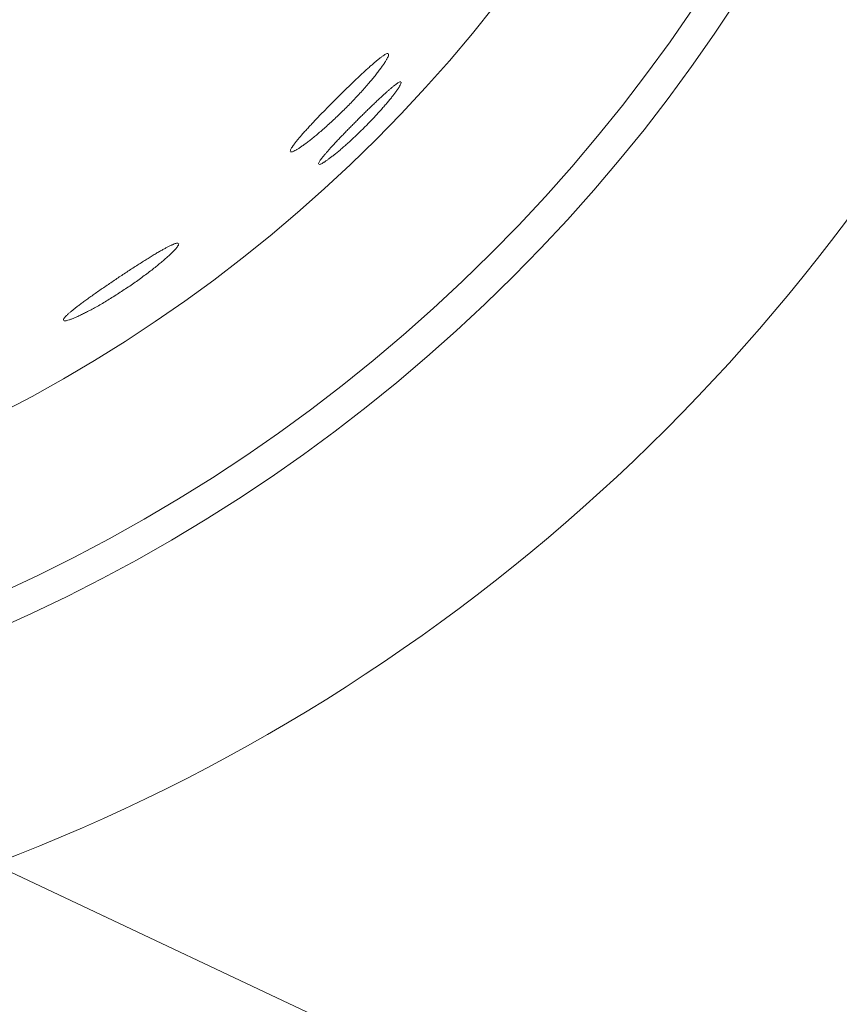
# Model space of a CAD drawing. Header units: inches. Extents: x 382808 to 408593, y -18409 to -9482.
# Tile 221 of 256: x 399363.57 to 399365.05, y -12598.97 to -12597.19. Entities that reach past the tile are written whole.
import ezdxf

# ---------------------------------------------------------------- set-up
doc = ezdxf.new("R2010")
doc.units = ezdxf.units.IN
doc.header["$LTSCALE"] = 2
doc.header["$MEASUREMENT"] = 0
doc.layers.add('!!!LOZAMET_Nr_pióra__9', color=220, linetype='CONTINUOUS', lineweight=0)

msp = doc.modelspace()

# ---------------------------------------------------------------- linework, layer by layer
at = {"layer": '!!!LOZAMET_Nr_pióra__9', "color": 7, "linetype": 'Continuous', "lineweight": 0}
for p, q in [((399371.8453, -12602.6479), (399298.4899, -12568.0259)), ((399364.2066, -12597.2707), (399364.2054, -12597.2717)), ((399364.2078, -12597.2696), (399364.2066, -12597.2707)), ((399364.209, -12597.2686), (399364.2078, -12597.2696)), ((399364.2102, -12597.2677), (399364.209, -12597.2686)), ((399364.2113, -12597.2667), (399364.2102, -12597.2677)), ((399364.2125, -12597.2658), (399364.2113, -12597.2667)), ((399364.2135, -12597.265), (399364.2125, -12597.2658)), ((399364.2146, -12597.2641), (399364.2135, -12597.265)), ((399364.2156, -12597.2633), (399364.2146, -12597.2641)), ((399364.2166, -12597.2625), (399364.2156, -12597.2633)), ((399364.2176, -12597.2618), (399364.2166, -12597.2625)), ((399364.2186, -12597.2611), (399364.2176, -12597.2618)), ((399364.2195, -12597.2604), (399364.2186, -12597.2611)), ((399364.2203, -12597.2598), (399364.2195, -12597.2604)), ((399364.222, -12597.2587), (399364.2203, -12597.2598)), ((399364.2235, -12597.2577), (399364.222, -12597.2587)), ((399364.2249, -12597.2568), (399364.2235, -12597.2577)), ((399364.2237, -12597.2726), (399364.2245, -12597.2713)), ((399364.2245, -12597.2713), (399364.2252, -12597.2701)), ((399364.2262, -12597.2561), (399364.2249, -12597.2568)), ((399364.2252, -12597.2701), (399364.226, -12597.269)), ((399364.226, -12597.269), (399364.2267, -12597.2679)), ((399364.2273, -12597.2556), (399364.2262, -12597.2561)), ((399364.2267, -12597.2679), (399364.2273, -12597.2668)), ((399364.2288, -12597.255), (399364.2273, -12597.2556)), ((399364.2273, -12597.2668), (399364.2279, -12597.2658)), ((399364.2279, -12597.2658), (399364.2284, -12597.2648)), ((399364.2284, -12597.2648), (399364.229, -12597.2639)), ((399364.2299, -12597.2548), (399364.2288, -12597.255)), ((399364.229, -12597.2639), (399364.2298, -12597.2622)), ((399364.2298, -12597.2622), (399364.2305, -12597.2606)), ((399364.2312, -12597.2552), (399364.2299, -12597.2548)), ((399364.2305, -12597.2606), (399364.2311, -12597.2593)), ((399364.2311, -12597.2593), (399364.2314, -12597.2581)), ((399364.2314, -12597.2581), (399364.2316, -12597.2571)), ((399364.2316, -12597.2571), (399364.2316, -12597.2559)), ((399364.1872, -12597.288), (399364.1856, -12597.2895)), ((399364.1888, -12597.2865), (399364.1872, -12597.288)), ((399364.1903, -12597.2851), (399364.1888, -12597.2865)), ((399364.1918, -12597.2837), (399364.1903, -12597.2851)), ((399364.1933, -12597.2824), (399364.1918, -12597.2837)), ((399364.1948, -12597.2811), (399364.1933, -12597.2824)), ((399364.1962, -12597.2798), (399364.1948, -12597.2811)), ((399364.1976, -12597.2785), (399364.1962, -12597.2798)), ((399364.1989, -12597.2773), (399364.1976, -12597.2785)), ((399364.2003, -12597.2762), (399364.1989, -12597.2773)), ((399364.2016, -12597.275), (399364.2003, -12597.2762)), ((399364.2029, -12597.2739), (399364.2016, -12597.275)), ((399364.2042, -12597.2728), (399364.2029, -12597.2739)), ((399364.2054, -12597.2717), (399364.2042, -12597.2728)), ((399364.2111, -12597.2898), (399364.2123, -12597.2882)), ((399364.2123, -12597.2882), (399364.2135, -12597.2866)), ((399364.2135, -12597.2866), (399364.2147, -12597.2851)), ((399364.2147, -12597.2851), (399364.2158, -12597.2836)), ((399364.2158, -12597.2836), (399364.2169, -12597.2821)), ((399364.2169, -12597.2821), (399364.218, -12597.2807)), ((399364.218, -12597.2807), (399364.219, -12597.2792)), ((399364.219, -12597.2792), (399364.22, -12597.2778)), ((399364.22, -12597.2778), (399364.221, -12597.2765)), ((399364.221, -12597.2765), (399364.2219, -12597.2751)), ((399364.2219, -12597.2751), (399364.2228, -12597.2738)), ((399364.2228, -12597.2738), (399364.2237, -12597.2726)), ((399364.1682, -12597.3059), (399364.1663, -12597.3077)), ((399364.17, -12597.3041), (399364.1682, -12597.3059)), ((399364.1718, -12597.3024), (399364.17, -12597.3041)), ((399364.1736, -12597.3007), (399364.1718, -12597.3024)), ((399364.1754, -12597.299), (399364.1736, -12597.3007)), ((399364.1772, -12597.2974), (399364.1754, -12597.299)), ((399364.1789, -12597.2957), (399364.1772, -12597.2974)), ((399364.1806, -12597.2941), (399364.1789, -12597.2957)), ((399364.1823, -12597.2925), (399364.1806, -12597.2941)), ((399364.1839, -12597.291), (399364.1823, -12597.2925)), ((399364.1856, -12597.2895), (399364.1839, -12597.291)), ((399364.1963, -12597.3079), (399364.1979, -12597.3059)), ((399364.1979, -12597.3059), (399364.1996, -12597.304)), ((399364.1996, -12597.304), (399364.2011, -12597.3021)), ((399364.2011, -12597.3021), (399364.2027, -12597.3002)), ((399364.2027, -12597.3002), (399364.2042, -12597.2984)), ((399364.2042, -12597.2984), (399364.2057, -12597.2966)), ((399364.2057, -12597.2966), (399364.2071, -12597.2948)), ((399364.2071, -12597.2948), (399364.2085, -12597.2931)), ((399364.2085, -12597.2931), (399364.2098, -12597.2914)), ((399364.2098, -12597.2914), (399364.2111, -12597.2898)), ((399364.2506, -12597.3067), (399364.2497, -12597.3073)), ((399364.2519, -12597.3062), (399364.2506, -12597.3067)), ((399364.2529, -12597.306), (399364.2519, -12597.3062)), ((399364.2539, -12597.3062), (399364.2529, -12597.306)), ((399364.2542, -12597.3074), (399364.2541, -12597.3064)), ((399364.1493, -12597.3242), (399364.1474, -12597.3261)), ((399364.1513, -12597.3224), (399364.1493, -12597.3242)), ((399364.1532, -12597.3205), (399364.1513, -12597.3224)), ((399364.1551, -12597.3186), (399364.1532, -12597.3205)), ((399364.157, -12597.3168), (399364.1551, -12597.3186)), ((399364.1589, -12597.3149), (399364.157, -12597.3168)), ((399364.1607, -12597.3131), (399364.1589, -12597.3149)), ((399364.1626, -12597.3113), (399364.1607, -12597.3131)), ((399364.1645, -12597.3095), (399364.1626, -12597.3113)), ((399364.1663, -12597.3077), (399364.1645, -12597.3095)), ((399364.1798, -12597.3265), (399364.1818, -12597.3243)), ((399364.1818, -12597.3243), (399364.1837, -12597.3222)), ((399364.1837, -12597.3222), (399364.1856, -12597.3201)), ((399364.1856, -12597.3201), (399364.1874, -12597.318)), ((399364.1874, -12597.318), (399364.1893, -12597.3159)), ((399364.1893, -12597.3159), (399364.1911, -12597.3139)), ((399364.1911, -12597.3139), (399364.1928, -12597.3119)), ((399364.1928, -12597.3119), (399364.1946, -12597.3098)), ((399364.1946, -12597.3098), (399364.1963, -12597.3079)), ((399364.2283, -12597.3242), (399364.2271, -12597.3252)), ((399364.2294, -12597.3232), (399364.2283, -12597.3242)), ((399364.2304, -12597.3223), (399364.2294, -12597.3232)), ((399364.2315, -12597.3213), (399364.2304, -12597.3223)), ((399364.2326, -12597.3204), (399364.2315, -12597.3213)), ((399364.2336, -12597.3195), (399364.2326, -12597.3204)), ((399364.2346, -12597.3186), (399364.2336, -12597.3195)), ((399364.2356, -12597.3178), (399364.2346, -12597.3186)), ((399364.2366, -12597.317), (399364.2356, -12597.3178)), ((399364.2376, -12597.3162), (399364.2366, -12597.317)), ((399364.2385, -12597.3154), (399364.2376, -12597.3162)), ((399364.2394, -12597.3146), (399364.2385, -12597.3154)), ((399364.2404, -12597.3139), (399364.2394, -12597.3146)), ((399364.2412, -12597.3132), (399364.2404, -12597.3139)), ((399364.2421, -12597.3125), (399364.2412, -12597.3132)), ((399364.2429, -12597.3119), (399364.2421, -12597.3125)), ((399364.2445, -12597.3107), (399364.2429, -12597.3119)), ((399364.2433, -12597.3258), (399364.2442, -12597.3246)), ((399364.2442, -12597.3246), (399364.245, -12597.3235)), ((399364.246, -12597.3096), (399364.2445, -12597.3107)), ((399364.245, -12597.3235), (399364.2458, -12597.3223)), ((399364.2458, -12597.3223), (399364.2466, -12597.3213)), ((399364.2473, -12597.3087), (399364.246, -12597.3096)), ((399364.2466, -12597.3213), (399364.2473, -12597.3202)), ((399364.2485, -12597.3079), (399364.2473, -12597.3087)), ((399364.2473, -12597.3202), (399364.248, -12597.3192)), ((399364.248, -12597.3192), (399364.2487, -12597.3182)), ((399364.2497, -12597.3073), (399364.2485, -12597.3079)), ((399364.2487, -12597.3182), (399364.2493, -12597.3172)), ((399364.2493, -12597.3172), (399364.2499, -12597.3163)), ((399364.2499, -12597.3163), (399364.2505, -12597.3154)), ((399364.2505, -12597.3154), (399364.2515, -12597.3137)), ((399364.2515, -12597.3137), (399364.2524, -12597.3122)), ((399364.2524, -12597.3122), (399364.253, -12597.3109)), ((399364.253, -12597.3109), (399364.2536, -12597.3097)), ((399364.2536, -12597.3097), (399364.2539, -12597.3087)), ((399364.2539, -12597.3087), (399364.2542, -12597.3074)), ((399364.1324, -12597.341), (399364.1306, -12597.3429)), ((399364.1343, -12597.3392), (399364.1324, -12597.341)), ((399364.1362, -12597.3373), (399364.1343, -12597.3392)), ((399364.138, -12597.3355), (399364.1362, -12597.3373)), ((399364.1399, -12597.3336), (399364.138, -12597.3355)), ((399364.1418, -12597.3317), (399364.1399, -12597.3336)), ((399364.1437, -12597.3299), (399364.1418, -12597.3317)), ((399364.1455, -12597.328), (399364.1437, -12597.3299)), ((399364.1474, -12597.3261), (399364.1455, -12597.328)), ((399364.1637, -12597.3436), (399364.1657, -12597.3415)), ((399364.1657, -12597.3415), (399364.1678, -12597.3394)), ((399364.1678, -12597.3394), (399364.1698, -12597.3372)), ((399364.1698, -12597.3372), (399364.1719, -12597.3351)), ((399364.1719, -12597.3351), (399364.1739, -12597.3329)), ((399364.1739, -12597.3329), (399364.1759, -12597.3307)), ((399364.1759, -12597.3307), (399364.1779, -12597.3286)), ((399364.1779, -12597.3286), (399364.1798, -12597.3265)), ((399364.2091, -12597.3419), (399364.2076, -12597.3432)), ((399364.2105, -12597.3405), (399364.2091, -12597.3419)), ((399364.2119, -12597.3392), (399364.2105, -12597.3405)), ((399364.2133, -12597.3379), (399364.2119, -12597.3392)), ((399364.2146, -12597.3366), (399364.2133, -12597.3379)), ((399364.216, -12597.3354), (399364.2146, -12597.3366)), ((399364.2173, -12597.3341), (399364.216, -12597.3354)), ((399364.2186, -12597.3329), (399364.2173, -12597.3341)), ((399364.2199, -12597.3317), (399364.2186, -12597.3329)), ((399364.2212, -12597.3306), (399364.2199, -12597.3317)), ((399364.2224, -12597.3295), (399364.2212, -12597.3306)), ((399364.2236, -12597.3283), (399364.2224, -12597.3295)), ((399364.2248, -12597.3273), (399364.2236, -12597.3283)), ((399364.226, -12597.3262), (399364.2248, -12597.3273)), ((399364.2271, -12597.3252), (399364.226, -12597.3262)), ((399364.2295, -12597.3431), (399364.2308, -12597.3416)), ((399364.2308, -12597.3416), (399364.232, -12597.3401)), ((399364.232, -12597.3401), (399364.2332, -12597.3387)), ((399364.2332, -12597.3387), (399364.2343, -12597.3373)), ((399364.2343, -12597.3373), (399364.2355, -12597.3359)), ((399364.2355, -12597.3359), (399364.2366, -12597.3345)), ((399364.2366, -12597.3345), (399364.2376, -12597.3332)), ((399364.2376, -12597.3332), (399364.2386, -12597.3319)), ((399364.2386, -12597.3319), (399364.2396, -12597.3307)), ((399364.2396, -12597.3307), (399364.2406, -12597.3294)), ((399364.2406, -12597.3294), (399364.2415, -12597.3282)), ((399364.2415, -12597.3282), (399364.2424, -12597.327)), ((399364.2424, -12597.327), (399364.2433, -12597.3258)), ((399364.1138, -12597.36), (399364.1119, -12597.3619)), ((399364.1156, -12597.3581), (399364.1138, -12597.36)), ((399364.1175, -12597.3562), (399364.1156, -12597.3581)), ((399364.1193, -12597.3543), (399364.1175, -12597.3562)), ((399364.1212, -12597.3524), (399364.1193, -12597.3543)), ((399364.1231, -12597.3505), (399364.1212, -12597.3524)), ((399364.125, -12597.3486), (399364.1231, -12597.3505)), ((399364.1268, -12597.3467), (399364.125, -12597.3486)), ((399364.1287, -12597.3448), (399364.1268, -12597.3467)), ((399364.1306, -12597.3429), (399364.1287, -12597.3448)), ((399364.145, -12597.3624), (399364.1471, -12597.3603)), ((399364.1471, -12597.3603), (399364.1492, -12597.3582)), ((399364.1492, -12597.3582), (399364.1513, -12597.3562)), ((399364.1513, -12597.3562), (399364.1534, -12597.3541)), ((399364.1534, -12597.3541), (399364.1554, -12597.3521)), ((399364.1554, -12597.3521), (399364.1575, -12597.35)), ((399364.1575, -12597.35), (399364.1596, -12597.3479)), ((399364.1596, -12597.3479), (399364.1616, -12597.3458)), ((399364.1616, -12597.3458), (399364.1637, -12597.3436)), ((399364.1912, -12597.3591), (399364.1897, -12597.3606)), ((399364.1927, -12597.3576), (399364.1912, -12597.3591)), ((399364.1942, -12597.3561), (399364.1927, -12597.3576)), ((399364.1958, -12597.3546), (399364.1942, -12597.3561)), ((399364.1973, -12597.3532), (399364.1958, -12597.3546)), ((399364.1988, -12597.3517), (399364.1973, -12597.3532)), ((399364.2003, -12597.3503), (399364.1988, -12597.3517)), ((399364.2018, -12597.3488), (399364.2003, -12597.3503)), ((399364.2033, -12597.3474), (399364.2018, -12597.3488)), ((399364.2047, -12597.346), (399364.2033, -12597.3474)), ((399364.2062, -12597.3446), (399364.2047, -12597.346)), ((399364.2076, -12597.3432), (399364.2062, -12597.3446)), ((399364.2139, -12597.3609), (399364.2154, -12597.3592)), ((399364.2154, -12597.3592), (399364.217, -12597.3575)), ((399364.217, -12597.3575), (399364.2185, -12597.3559)), ((399364.2185, -12597.3559), (399364.2199, -12597.3542)), ((399364.2199, -12597.3542), (399364.2214, -12597.3525)), ((399364.2214, -12597.3525), (399364.2228, -12597.3509)), ((399364.2228, -12597.3509), (399364.2242, -12597.3493)), ((399364.2242, -12597.3493), (399364.2256, -12597.3477)), ((399364.2256, -12597.3477), (399364.2269, -12597.3461)), ((399364.2269, -12597.3461), (399364.2282, -12597.3446)), ((399364.2282, -12597.3446), (399364.2295, -12597.3431)), ((399364.0979, -12597.3765), (399364.0963, -12597.3783)), ((399364.0996, -12597.3748), (399364.0979, -12597.3765)), ((399364.1013, -12597.373), (399364.0996, -12597.3748)), ((399364.103, -12597.3712), (399364.1013, -12597.373)), ((399364.1048, -12597.3693), (399364.103, -12597.3712)), ((399364.1065, -12597.3675), (399364.1048, -12597.3693)), ((399364.1083, -12597.3657), (399364.1065, -12597.3675)), ((399364.1101, -12597.3638), (399364.1083, -12597.3657)), ((399364.1119, -12597.3619), (399364.1101, -12597.3638)), ((399364.1279, -12597.3786), (399364.13, -12597.3766)), ((399364.13, -12597.3766), (399364.1322, -12597.3746)), ((399364.1322, -12597.3746), (399364.1343, -12597.3726)), ((399364.1343, -12597.3726), (399364.1365, -12597.3706)), ((399364.1365, -12597.3706), (399364.1386, -12597.3685)), ((399364.1386, -12597.3685), (399364.1408, -12597.3665)), ((399364.1408, -12597.3665), (399364.1429, -12597.3644)), ((399364.1429, -12597.3644), (399364.145, -12597.3624)), ((399364.1731, -12597.377), (399364.1716, -12597.3785)), ((399364.1746, -12597.3756), (399364.1731, -12597.377)), ((399364.176, -12597.3741), (399364.1746, -12597.3756)), ((399364.1775, -12597.3726), (399364.176, -12597.3741)), ((399364.179, -12597.3711), (399364.1775, -12597.3726)), ((399364.1805, -12597.3696), (399364.179, -12597.3711)), ((399364.182, -12597.3681), (399364.1805, -12597.3696)), ((399364.1836, -12597.3666), (399364.182, -12597.3681)), ((399364.1851, -12597.3651), (399364.1836, -12597.3666)), ((399364.1866, -12597.3636), (399364.1851, -12597.3651)), ((399364.1881, -12597.3621), (399364.1866, -12597.3636)), ((399364.1897, -12597.3606), (399364.1881, -12597.3621)), ((399364.1977, -12597.3783), (399364.1993, -12597.3765)), ((399364.1993, -12597.3765), (399364.201, -12597.3748)), ((399364.201, -12597.3748), (399364.2026, -12597.3731)), ((399364.2026, -12597.3731), (399364.2043, -12597.3713)), ((399364.2043, -12597.3713), (399364.2059, -12597.3696)), ((399364.2059, -12597.3696), (399364.2075, -12597.3678)), ((399364.2075, -12597.3678), (399364.2092, -12597.3661)), ((399364.2092, -12597.3661), (399364.2108, -12597.3644)), ((399364.2108, -12597.3644), (399364.2123, -12597.3626)), ((399364.2123, -12597.3626), (399364.2139, -12597.3609)), ((399364.08, -12597.3958), (399364.0788, -12597.3973)), ((399364.0813, -12597.3944), (399364.08, -12597.3958)), ((399364.0827, -12597.3929), (399364.0813, -12597.3944)), ((399364.0841, -12597.3914), (399364.0827, -12597.3929)), ((399364.0855, -12597.3899), (399364.0841, -12597.3914)), ((399364.0869, -12597.3883), (399364.0855, -12597.3899)), ((399364.0884, -12597.3867), (399364.0869, -12597.3883)), ((399364.0899, -12597.385), (399364.0884, -12597.3867)), ((399364.0915, -12597.3834), (399364.0899, -12597.385)), ((399364.093, -12597.3817), (399364.0915, -12597.3834)), ((399364.0946, -12597.38), (399364.093, -12597.3817)), ((399364.0963, -12597.3783), (399364.0946, -12597.38)), ((399364.1071, -12597.397), (399364.1091, -12597.3953)), ((399364.1091, -12597.3953), (399364.1111, -12597.3936)), ((399364.1111, -12597.3936), (399364.1131, -12597.3918)), ((399364.1131, -12597.3918), (399364.1152, -12597.39)), ((399364.1152, -12597.39), (399364.1173, -12597.3882)), ((399364.1173, -12597.3882), (399364.1194, -12597.3863)), ((399364.1194, -12597.3863), (399364.1215, -12597.3844)), ((399364.1215, -12597.3844), (399364.1236, -12597.3825)), ((399364.1236, -12597.3825), (399364.1257, -12597.3806)), ((399364.1257, -12597.3806), (399364.1279, -12597.3786)), ((399364.1551, -12597.3952), (399364.1537, -12597.3968)), ((399364.1566, -12597.3937), (399364.1551, -12597.3952)), ((399364.1581, -12597.3922), (399364.1566, -12597.3937)), ((399364.1596, -12597.3907), (399364.1581, -12597.3922)), ((399364.1611, -12597.3891), (399364.1596, -12597.3907)), ((399364.1626, -12597.3876), (399364.1611, -12597.3891)), ((399364.1641, -12597.3861), (399364.1626, -12597.3876)), ((399364.1656, -12597.3846), (399364.1641, -12597.3861)), ((399364.1671, -12597.383), (399364.1656, -12597.3846)), ((399364.1686, -12597.3815), (399364.1671, -12597.383)), ((399364.1701, -12597.38), (399364.1686, -12597.3815)), ((399364.1716, -12597.3785), (399364.1701, -12597.38)), ((399364.1793, -12597.3967), (399364.181, -12597.395)), ((399364.181, -12597.395), (399364.1827, -12597.3934)), ((399364.1827, -12597.3934), (399364.1844, -12597.3917)), ((399364.1844, -12597.3917), (399364.186, -12597.3901)), ((399364.186, -12597.3901), (399364.1877, -12597.3884)), ((399364.1877, -12597.3884), (399364.1893, -12597.3867)), ((399364.1893, -12597.3867), (399364.191, -12597.3851)), ((399364.191, -12597.3851), (399364.1927, -12597.3834)), ((399364.1927, -12597.3834), (399364.1943, -12597.3817)), ((399364.1943, -12597.3817), (399364.196, -12597.38)), ((399364.196, -12597.38), (399364.1977, -12597.3783)), ((399364.0649, -12597.4134), (399364.064, -12597.4145)), ((399364.0658, -12597.4123), (399364.0649, -12597.4134)), ((399364.0667, -12597.4112), (399364.0658, -12597.4123)), ((399364.0677, -12597.41), (399364.0667, -12597.4112)), ((399364.0687, -12597.4089), (399364.0677, -12597.41)), ((399364.0697, -12597.4076), (399364.0687, -12597.4089)), ((399364.0707, -12597.4064), (399364.0697, -12597.4076)), ((399364.0718, -12597.4052), (399364.0707, -12597.4064)), ((399364.0729, -12597.4039), (399364.0718, -12597.4052)), ((399364.074, -12597.4026), (399364.0729, -12597.4039)), ((399364.0752, -12597.4013), (399364.074, -12597.4026)), ((399364.0763, -12597.4), (399364.0752, -12597.4013)), ((399364.0775, -12597.3986), (399364.0763, -12597.4)), ((399364.0788, -12597.3973), (399364.0775, -12597.3986)), ((399364.0859, -12597.4142), (399364.0875, -12597.4131)), ((399364.0875, -12597.4131), (399364.0891, -12597.4118)), ((399364.0891, -12597.4118), (399364.0907, -12597.4105)), ((399364.0907, -12597.4105), (399364.0924, -12597.4092)), ((399364.0924, -12597.4092), (399364.0941, -12597.4078)), ((399364.0941, -12597.4078), (399364.0959, -12597.4064)), ((399364.0959, -12597.4064), (399364.0976, -12597.4049)), ((399364.0976, -12597.4049), (399364.0995, -12597.4034)), ((399364.0995, -12597.4034), (399364.1013, -12597.4019)), ((399364.1013, -12597.4019), (399364.1032, -12597.4003)), ((399364.1032, -12597.4003), (399364.1052, -12597.3987)), ((399364.1052, -12597.3987), (399364.1071, -12597.397)), ((399364.1383, -12597.4129), (399364.137, -12597.4142)), ((399364.1396, -12597.4115), (399364.1383, -12597.4129)), ((399364.1409, -12597.41), (399364.1396, -12597.4115)), ((399364.1423, -12597.4086), (399364.1409, -12597.41)), ((399364.1436, -12597.4072), (399364.1423, -12597.4086)), ((399364.145, -12597.4057), (399364.1436, -12597.4072)), ((399364.1464, -12597.4043), (399364.145, -12597.4057)), ((399364.1478, -12597.4028), (399364.1464, -12597.4043)), ((399364.1493, -12597.4013), (399364.1478, -12597.4028)), ((399364.1507, -12597.3998), (399364.1493, -12597.4013)), ((399364.1522, -12597.3983), (399364.1507, -12597.3998)), ((399364.1537, -12597.3968), (399364.1522, -12597.3983)), ((399364.1602, -12597.4146), (399364.1619, -12597.4131)), ((399364.1619, -12597.4131), (399364.1637, -12597.4115)), ((399364.1637, -12597.4115), (399364.1654, -12597.4099)), ((399364.1654, -12597.4099), (399364.1671, -12597.4083)), ((399364.1671, -12597.4083), (399364.1689, -12597.4066)), ((399364.1689, -12597.4066), (399364.1706, -12597.405)), ((399364.1706, -12597.405), (399364.1723, -12597.4034)), ((399364.1723, -12597.4034), (399364.1741, -12597.4017)), ((399364.1741, -12597.4017), (399364.1758, -12597.4)), ((399364.1758, -12597.4), (399364.1775, -12597.3984)), ((399364.1775, -12597.3984), (399364.1793, -12597.3967)), ((399364.0542, -12597.43), (399364.0541, -12597.4311)), ((399364.0546, -12597.4287), (399364.0542, -12597.43)), ((399364.0551, -12597.4277), (399364.0546, -12597.4287)), ((399364.0557, -12597.4265), (399364.0551, -12597.4277)), ((399364.0564, -12597.4252), (399364.0557, -12597.4265)), ((399364.0573, -12597.4237), (399364.0564, -12597.4252)), ((399364.0584, -12597.4221), (399364.0573, -12597.4237)), ((399364.0589, -12597.4213), (399364.0584, -12597.4221)), ((399364.0596, -12597.4204), (399364.0589, -12597.4213)), ((399364.0592, -12597.4316), (399364.0606, -12597.4309)), ((399364.0602, -12597.4195), (399364.0596, -12597.4204)), ((399364.0609, -12597.4186), (399364.0602, -12597.4195)), ((399364.0606, -12597.4309), (399364.0623, -12597.4301)), ((399364.0616, -12597.4176), (399364.0609, -12597.4186)), ((399364.0624, -12597.4166), (399364.0616, -12597.4176)), ((399364.0623, -12597.4301), (399364.0641, -12597.4292)), ((399364.0632, -12597.4156), (399364.0624, -12597.4166)), ((399364.064, -12597.4145), (399364.0632, -12597.4156)), ((399364.0641, -12597.4292), (399364.0651, -12597.4286)), ((399364.0651, -12597.4286), (399364.0661, -12597.428)), ((399364.0661, -12597.428), (399364.0671, -12597.4274)), ((399364.0671, -12597.4274), (399364.0683, -12597.4267)), ((399364.0683, -12597.4267), (399364.0694, -12597.426)), ((399364.0694, -12597.426), (399364.0706, -12597.4252)), ((399364.0706, -12597.4252), (399364.0718, -12597.4244)), ((399364.0718, -12597.4244), (399364.0731, -12597.4235)), ((399364.0731, -12597.4235), (399364.0744, -12597.4226)), ((399364.0744, -12597.4226), (399364.0757, -12597.4217)), ((399364.0757, -12597.4217), (399364.0771, -12597.4208)), ((399364.0771, -12597.4208), (399364.0785, -12597.4198)), ((399364.0785, -12597.4198), (399364.0799, -12597.4187)), ((399364.0799, -12597.4187), (399364.0814, -12597.4177)), ((399364.0814, -12597.4177), (399364.0829, -12597.4165)), ((399364.0829, -12597.4165), (399364.0844, -12597.4154)), ((399364.0844, -12597.4154), (399364.0859, -12597.4142)), ((399364.1214, -12597.4314), (399364.1204, -12597.4324)), ((399364.1223, -12597.4303), (399364.1214, -12597.4314)), ((399364.1233, -12597.4292), (399364.1223, -12597.4303)), ((399364.1243, -12597.4281), (399364.1233, -12597.4292)), ((399364.1253, -12597.4269), (399364.1243, -12597.4281)), ((399364.1263, -12597.4258), (399364.1253, -12597.4269)), ((399364.1274, -12597.4246), (399364.1263, -12597.4258)), ((399364.1285, -12597.4234), (399364.1274, -12597.4246)), ((399364.1297, -12597.4221), (399364.1285, -12597.4234)), ((399364.1308, -12597.4209), (399364.1297, -12597.4221)), ((399364.132, -12597.4196), (399364.1308, -12597.4209)), ((399364.1332, -12597.4183), (399364.132, -12597.4196)), ((399364.1344, -12597.4169), (399364.1332, -12597.4183)), ((399364.1357, -12597.4156), (399364.1344, -12597.4169)), ((399364.137, -12597.4142), (399364.1357, -12597.4156)), ((399364.1409, -12597.4315), (399364.1424, -12597.4303)), ((399364.1424, -12597.4303), (399364.1439, -12597.429)), ((399364.1439, -12597.429), (399364.1454, -12597.4277)), ((399364.1454, -12597.4277), (399364.147, -12597.4263)), ((399364.147, -12597.4263), (399364.1486, -12597.4249)), ((399364.1486, -12597.4249), (399364.1502, -12597.4235)), ((399364.1502, -12597.4235), (399364.1518, -12597.4221)), ((399364.1518, -12597.4221), (399364.1535, -12597.4207)), ((399364.1535, -12597.4207), (399364.1551, -12597.4192)), ((399364.1551, -12597.4192), (399364.1568, -12597.4177)), ((399364.1568, -12597.4177), (399364.1585, -12597.4162)), ((399364.1585, -12597.4162), (399364.1602, -12597.4146)), ((399364.0545, -12597.432), (399364.0555, -12597.4324)), ((399364.0555, -12597.4324), (399364.0568, -12597.4323)), ((399364.0568, -12597.4323), (399364.0579, -12597.432)), ((399364.0579, -12597.432), (399364.0592, -12597.4316)), ((399364.1075, -12597.4488), (399364.1068, -12597.4499)), ((399364.1083, -12597.4475), (399364.1075, -12597.4488)), ((399364.1093, -12597.4461), (399364.1083, -12597.4475)), ((399364.1104, -12597.4446), (399364.1093, -12597.4461)), ((399364.111, -12597.4438), (399364.1104, -12597.4446)), ((399364.1117, -12597.443), (399364.111, -12597.4438)), ((399364.1123, -12597.4421), (399364.1117, -12597.443)), ((399364.113, -12597.4412), (399364.1123, -12597.4421)), ((399364.1138, -12597.4403), (399364.113, -12597.4412)), ((399364.1145, -12597.4394), (399364.1138, -12597.4403)), ((399364.1153, -12597.4385), (399364.1145, -12597.4394)), ((399364.1161, -12597.4375), (399364.1153, -12597.4385)), ((399364.1169, -12597.4365), (399364.1161, -12597.4375)), ((399364.1178, -12597.4355), (399364.1169, -12597.4365)), ((399364.1174, -12597.4494), (399364.1184, -12597.4488)), ((399364.1186, -12597.4345), (399364.1178, -12597.4355)), ((399364.1184, -12597.4488), (399364.1195, -12597.4481)), ((399364.1195, -12597.4335), (399364.1186, -12597.4345)), ((399364.1204, -12597.4324), (399364.1195, -12597.4335)), ((399364.1195, -12597.4481), (399364.1205, -12597.4473)), ((399364.1205, -12597.4473), (399364.1216, -12597.4465)), ((399364.1216, -12597.4465), (399364.1227, -12597.4457)), ((399364.1227, -12597.4457), (399364.1239, -12597.4449)), ((399364.1239, -12597.4449), (399364.125, -12597.444)), ((399364.125, -12597.444), (399364.1262, -12597.4432)), ((399364.1262, -12597.4432), (399364.1275, -12597.4422)), ((399364.1275, -12597.4422), (399364.1287, -12597.4413)), ((399364.1287, -12597.4413), (399364.1299, -12597.4403)), ((399364.1299, -12597.4403), (399364.1312, -12597.4393)), ((399364.1312, -12597.4393), (399364.1325, -12597.4383)), ((399364.1325, -12597.4383), (399364.1338, -12597.4373)), ((399364.1338, -12597.4373), (399364.1352, -12597.4362)), ((399364.1352, -12597.4362), (399364.1365, -12597.4351)), ((399364.1365, -12597.4351), (399364.138, -12597.4339)), ((399364.138, -12597.4339), (399364.1394, -12597.4327)), ((399364.1394, -12597.4327), (399364.1409, -12597.4315)), ((399364.1053, -12597.4531), (399364.1052, -12597.4542)), ((399364.1058, -12597.4519), (399364.1053, -12597.4531)), ((399364.1055, -12597.4547), (399364.1067, -12597.455)), ((399364.1062, -12597.451), (399364.1058, -12597.4519)), ((399364.1068, -12597.4499), (399364.1062, -12597.451)), ((399364.1067, -12597.455), (399364.1079, -12597.4547)), ((399364.1079, -12597.4547), (399364.109, -12597.4543)), ((399364.109, -12597.4543), (399364.1102, -12597.4538)), ((399364.1102, -12597.4538), (399364.1115, -12597.4531)), ((399364.1115, -12597.4531), (399364.113, -12597.4522)), ((399364.113, -12597.4522), (399364.1147, -12597.4512)), ((399364.1147, -12597.4512), (399364.1156, -12597.4507)), ((399364.1156, -12597.4507), (399364.1165, -12597.4501)), ((399364.1165, -12597.4501), (399364.1174, -12597.4494)), ((399363.824, -12597.6088), (399363.8226, -12597.6096)), ((399363.8254, -12597.608), (399363.824, -12597.6088)), ((399363.8268, -12597.6073), (399363.8254, -12597.608)), ((399363.8282, -12597.6065), (399363.8268, -12597.6073)), ((399363.8295, -12597.6058), (399363.8282, -12597.6065)), ((399363.8308, -12597.6051), (399363.8295, -12597.6058)), ((399363.8321, -12597.6044), (399363.8308, -12597.6051)), ((399363.8333, -12597.6038), (399363.8321, -12597.6044)), ((399363.8345, -12597.6032), (399363.8333, -12597.6038)), ((399363.8357, -12597.6026), (399363.8345, -12597.6032)), ((399363.8368, -12597.602), (399363.8357, -12597.6026)), ((399363.8379, -12597.6015), (399363.8368, -12597.602)), ((399363.839, -12597.601), (399363.8379, -12597.6015)), ((399363.84, -12597.6005), (399363.839, -12597.601)), ((399363.841, -12597.6001), (399363.84, -12597.6005)), ((399363.8429, -12597.5993), (399363.841, -12597.6001)), ((399363.8445, -12597.5986), (399363.8429, -12597.5993)), ((399363.8461, -12597.598), (399363.8445, -12597.5986)), ((399363.8456, -12597.6092), (399363.8464, -12597.6083)), ((399363.8475, -12597.5976), (399363.8461, -12597.598)), ((399363.8464, -12597.6083), (399363.8472, -12597.6074)), ((399363.8472, -12597.6074), (399363.848, -12597.6065)), ((399363.8487, -12597.5973), (399363.8475, -12597.5976)), ((399363.848, -12597.6065), (399363.8486, -12597.6057)), ((399363.8486, -12597.6057), (399363.8498, -12597.6042)), ((399363.8502, -12597.597), (399363.8487, -12597.5973)), ((399363.8498, -12597.6042), (399363.8508, -12597.6028)), ((399363.8514, -12597.597), (399363.8502, -12597.597)), ((399363.8508, -12597.6028), (399363.8516, -12597.6016)), ((399363.8525, -12597.5976), (399363.8514, -12597.597)), ((399363.8516, -12597.6016), (399363.8522, -12597.6005)), ((399363.8522, -12597.6005), (399363.8526, -12597.5996)), ((399363.8526, -12597.5996), (399363.8528, -12597.5985)), ((399363.7953, -12597.626), (399363.7933, -12597.6272)), ((399363.7973, -12597.6247), (399363.7953, -12597.626)), ((399363.7992, -12597.6235), (399363.7973, -12597.6247)), ((399363.8011, -12597.6224), (399363.7992, -12597.6235)), ((399363.803, -12597.6212), (399363.8011, -12597.6224)), ((399363.8048, -12597.6201), (399363.803, -12597.6212)), ((399363.8066, -12597.619), (399363.8048, -12597.6201)), ((399363.8084, -12597.6179), (399363.8066, -12597.619)), ((399363.8101, -12597.6169), (399363.8084, -12597.6179)), ((399363.8118, -12597.6159), (399363.8101, -12597.6169)), ((399363.8134, -12597.6149), (399363.8118, -12597.6159)), ((399363.815, -12597.614), (399363.8134, -12597.6149)), ((399363.8166, -12597.6131), (399363.815, -12597.614)), ((399363.8181, -12597.6122), (399363.8166, -12597.6131)), ((399363.8196, -12597.6113), (399363.8181, -12597.6122)), ((399363.8211, -12597.6104), (399363.8196, -12597.6113)), ((399363.8226, -12597.6096), (399363.8211, -12597.6104)), ((399363.8261, -12597.6277), (399363.8276, -12597.6263)), ((399363.8276, -12597.6263), (399363.8291, -12597.625)), ((399363.8291, -12597.625), (399363.8305, -12597.6238)), ((399363.8305, -12597.6238), (399363.8319, -12597.6225)), ((399363.8319, -12597.6225), (399363.8333, -12597.6213)), ((399363.8333, -12597.6213), (399363.8346, -12597.62)), ((399363.8346, -12597.62), (399363.8359, -12597.6188)), ((399363.8359, -12597.6188), (399363.8372, -12597.6177)), ((399363.8372, -12597.6177), (399363.8384, -12597.6165)), ((399363.8384, -12597.6165), (399363.8395, -12597.6154)), ((399363.8395, -12597.6154), (399363.8407, -12597.6143)), ((399363.8407, -12597.6143), (399363.8417, -12597.6132)), ((399363.8417, -12597.6132), (399363.8428, -12597.6122)), ((399363.8428, -12597.6122), (399363.8438, -12597.6111)), ((399363.8438, -12597.6111), (399363.8447, -12597.6102)), ((399363.8447, -12597.6102), (399363.8456, -12597.6092)), ((399363.7677, -12597.6436), (399363.7655, -12597.645)), ((399363.7699, -12597.6421), (399363.7677, -12597.6436)), ((399363.7721, -12597.6407), (399363.7699, -12597.6421)), ((399363.7743, -12597.6393), (399363.7721, -12597.6407)), ((399363.7765, -12597.6379), (399363.7743, -12597.6393)), ((399363.7787, -12597.6365), (399363.7765, -12597.6379)), ((399363.7808, -12597.6351), (399363.7787, -12597.6365)), ((399363.783, -12597.6337), (399363.7808, -12597.6351)), ((399363.7851, -12597.6324), (399363.783, -12597.6337)), ((399363.7872, -12597.6311), (399363.7851, -12597.6324)), ((399363.7893, -12597.6297), (399363.7872, -12597.6311)), ((399363.7913, -12597.6285), (399363.7893, -12597.6297)), ((399363.7933, -12597.6272), (399363.7913, -12597.6285)), ((399363.8039, -12597.6457), (399363.806, -12597.6441)), ((399363.806, -12597.6441), (399363.808, -12597.6425)), ((399363.808, -12597.6425), (399363.81, -12597.6409)), ((399363.81, -12597.6409), (399363.812, -12597.6393)), ((399363.812, -12597.6393), (399363.8139, -12597.6378)), ((399363.8139, -12597.6378), (399363.8158, -12597.6362)), ((399363.8158, -12597.6362), (399363.8176, -12597.6347)), ((399363.8176, -12597.6347), (399363.8194, -12597.6333)), ((399363.8194, -12597.6333), (399363.8212, -12597.6318)), ((399363.8212, -12597.6318), (399363.8228, -12597.6304)), ((399363.8228, -12597.6304), (399363.8245, -12597.629)), ((399363.8245, -12597.629), (399363.8261, -12597.6277)), ((399363.7411, -12597.6611), (399363.7389, -12597.6626)), ((399363.7433, -12597.6597), (399363.7411, -12597.6611)), ((399363.7455, -12597.6582), (399363.7433, -12597.6597)), ((399363.7477, -12597.6567), (399363.7455, -12597.6582)), ((399363.7499, -12597.6553), (399363.7477, -12597.6567)), ((399363.7521, -12597.6538), (399363.7499, -12597.6553)), ((399363.7543, -12597.6523), (399363.7521, -12597.6538)), ((399363.7566, -12597.6509), (399363.7543, -12597.6523)), ((399363.7588, -12597.6494), (399363.7566, -12597.6509)), ((399363.761, -12597.6479), (399363.7588, -12597.6494)), ((399363.7633, -12597.6465), (399363.761, -12597.6479)), ((399363.7655, -12597.645), (399363.7633, -12597.6465)), ((399363.7812, -12597.6627), (399363.7835, -12597.661)), ((399363.7835, -12597.661), (399363.7859, -12597.6592)), ((399363.7859, -12597.6592), (399363.7882, -12597.6575)), ((399363.7882, -12597.6575), (399363.7906, -12597.6558)), ((399363.7906, -12597.6558), (399363.7929, -12597.6541)), ((399363.7929, -12597.6541), (399363.7951, -12597.6524)), ((399363.7951, -12597.6524), (399363.7974, -12597.6507)), ((399363.7974, -12597.6507), (399363.7996, -12597.649)), ((399363.7996, -12597.649), (399363.8017, -12597.6474)), ((399363.8017, -12597.6474), (399363.8039, -12597.6457)), ((399363.7147, -12597.679), (399363.7126, -12597.6805)), ((399363.7169, -12597.6776), (399363.7147, -12597.679)), ((399363.7191, -12597.6761), (399363.7169, -12597.6776)), ((399363.7213, -12597.6746), (399363.7191, -12597.6761)), ((399363.7235, -12597.6731), (399363.7213, -12597.6746)), ((399363.7257, -12597.6715), (399363.7235, -12597.6731)), ((399363.7279, -12597.67), (399363.7257, -12597.6715)), ((399363.7301, -12597.6685), (399363.7279, -12597.67)), ((399363.7323, -12597.667), (399363.7301, -12597.6685)), ((399363.7345, -12597.6656), (399363.7323, -12597.667)), ((399363.7367, -12597.6641), (399363.7345, -12597.6656)), ((399363.7389, -12597.6626), (399363.7367, -12597.6641)), ((399363.7545, -12597.6811), (399363.7569, -12597.6795)), ((399363.7569, -12597.6795), (399363.7593, -12597.6779)), ((399363.7593, -12597.6779), (399363.7618, -12597.6762)), ((399363.7618, -12597.6762), (399363.7642, -12597.6746)), ((399363.7642, -12597.6746), (399363.7666, -12597.6729)), ((399363.7666, -12597.6729), (399363.7691, -12597.6712)), ((399363.7691, -12597.6712), (399363.7715, -12597.6695)), ((399363.7715, -12597.6695), (399363.7739, -12597.6678)), ((399363.7739, -12597.6678), (399363.7763, -12597.6661)), ((399363.7763, -12597.6661), (399363.7788, -12597.6644)), ((399363.7788, -12597.6644), (399363.7812, -12597.6627)), ((399363.6886, -12597.6974), (399363.6868, -12597.6987)), ((399363.6905, -12597.6961), (399363.6886, -12597.6974)), ((399363.6923, -12597.6948), (399363.6905, -12597.6961)), ((399363.6942, -12597.6934), (399363.6923, -12597.6948)), ((399363.6962, -12597.692), (399363.6942, -12597.6934)), ((399363.6981, -12597.6907), (399363.6962, -12597.692)), ((399363.7001, -12597.6892), (399363.6981, -12597.6907)), ((399363.7021, -12597.6878), (399363.7001, -12597.6892)), ((399363.7042, -12597.6864), (399363.7021, -12597.6878)), ((399363.7063, -12597.6849), (399363.7042, -12597.6864)), ((399363.7084, -12597.6835), (399363.7063, -12597.6849)), ((399363.7105, -12597.682), (399363.7084, -12597.6835)), ((399363.7126, -12597.6805), (399363.7105, -12597.682)), ((399363.7271, -12597.6985), (399363.7296, -12597.697)), ((399363.7296, -12597.697), (399363.7321, -12597.6955)), ((399363.7321, -12597.6955), (399363.7346, -12597.6939)), ((399363.7346, -12597.6939), (399363.7371, -12597.6923)), ((399363.7371, -12597.6923), (399363.7396, -12597.6907)), ((399363.7396, -12597.6907), (399363.7421, -12597.6891)), ((399363.7421, -12597.6891), (399363.7446, -12597.6875)), ((399363.7446, -12597.6875), (399363.7471, -12597.6859)), ((399363.7471, -12597.6859), (399363.7496, -12597.6843)), ((399363.7496, -12597.6843), (399363.752, -12597.6827)), ((399363.752, -12597.6827), (399363.7545, -12597.6811)), ((399363.6644, -12597.7157), (399363.6632, -12597.7166)), ((399363.6656, -12597.7147), (399363.6644, -12597.7157)), ((399363.6669, -12597.7136), (399363.6656, -12597.7147)), ((399363.6683, -12597.7126), (399363.6669, -12597.7136)), ((399363.6696, -12597.7116), (399363.6683, -12597.7126)), ((399363.671, -12597.7105), (399363.6696, -12597.7116)), ((399363.6724, -12597.7094), (399363.671, -12597.7105)), ((399363.6738, -12597.7084), (399363.6724, -12597.7094)), ((399363.6753, -12597.7072), (399363.6738, -12597.7084)), ((399363.6768, -12597.7061), (399363.6753, -12597.7072)), ((399363.6784, -12597.7049), (399363.6768, -12597.7061)), ((399363.68, -12597.7037), (399363.6784, -12597.7049)), ((399363.6817, -12597.7025), (399363.68, -12597.7037)), ((399363.6833, -12597.7013), (399363.6817, -12597.7025)), ((399363.6851, -12597.7), (399363.6833, -12597.7013)), ((399363.6868, -12597.6987), (399363.6851, -12597.7)), ((399363.6966, -12597.7162), (399363.6987, -12597.715)), ((399363.6987, -12597.715), (399363.7009, -12597.7138)), ((399363.7009, -12597.7138), (399363.7032, -12597.7125)), ((399363.7032, -12597.7125), (399363.7055, -12597.7113)), ((399363.7055, -12597.7113), (399363.7078, -12597.71)), ((399363.7078, -12597.71), (399363.7101, -12597.7086)), ((399363.7101, -12597.7086), (399363.7125, -12597.7072)), ((399363.7125, -12597.7072), (399363.7149, -12597.7059)), ((399363.7149, -12597.7059), (399363.7173, -12597.7044)), ((399363.7173, -12597.7044), (399363.7197, -12597.703)), ((399363.7197, -12597.703), (399363.7222, -12597.7015)), ((399363.7222, -12597.7015), (399363.7246, -12597.7)), ((399363.7246, -12597.7), (399363.7271, -12597.6985)), ((399363.6455, -12597.7334), (399363.6448, -12597.7346)), ((399363.6461, -12597.7324), (399363.6455, -12597.7334)), ((399363.6469, -12597.7314), (399363.6461, -12597.7324)), ((399363.6479, -12597.7302), (399363.6469, -12597.7314)), ((399363.6491, -12597.729), (399363.6479, -12597.7302)), ((399363.6504, -12597.7276), (399363.6491, -12597.729)), ((399363.6512, -12597.7269), (399363.6504, -12597.7276)), ((399363.652, -12597.7262), (399363.6512, -12597.7269)), ((399363.6528, -12597.7254), (399363.652, -12597.7262)), ((399363.6537, -12597.7247), (399363.6528, -12597.7254)), ((399363.6546, -12597.7238), (399363.6537, -12597.7247)), ((399363.6555, -12597.723), (399363.6546, -12597.7238)), ((399363.6565, -12597.7222), (399363.6555, -12597.723)), ((399363.6575, -12597.7213), (399363.6565, -12597.7222)), ((399363.6586, -12597.7204), (399363.6575, -12597.7213)), ((399363.6597, -12597.7195), (399363.6586, -12597.7204)), ((399363.6608, -12597.7186), (399363.6597, -12597.7195)), ((399363.6605, -12597.7336), (399363.6619, -12597.7331)), ((399363.662, -12597.7176), (399363.6608, -12597.7186)), ((399363.6619, -12597.7331), (399363.6632, -12597.7325)), ((399363.6632, -12597.7166), (399363.662, -12597.7176)), ((399363.6632, -12597.7325), (399363.6646, -12597.7319)), ((399363.6646, -12597.7319), (399363.6661, -12597.7313)), ((399363.6661, -12597.7313), (399363.6676, -12597.7306)), ((399363.6676, -12597.7306), (399363.6691, -12597.73)), ((399363.6691, -12597.73), (399363.6707, -12597.7293)), ((399363.6707, -12597.7293), (399363.6723, -12597.7285)), ((399363.6723, -12597.7285), (399363.6739, -12597.7278)), ((399363.6739, -12597.7278), (399363.6756, -12597.727)), ((399363.6756, -12597.727), (399363.6773, -12597.7261)), ((399363.6773, -12597.7261), (399363.679, -12597.7253)), ((399363.679, -12597.7253), (399363.6808, -12597.7244)), ((399363.6808, -12597.7244), (399363.6826, -12597.7235)), ((399363.6826, -12597.7235), (399363.6844, -12597.7226)), ((399363.6844, -12597.7226), (399363.6863, -12597.7216)), ((399363.6863, -12597.7216), (399363.6883, -12597.7206)), ((399363.6883, -12597.7206), (399363.6903, -12597.7195)), ((399363.6903, -12597.7195), (399363.6923, -12597.7185)), ((399363.6923, -12597.7185), (399363.6944, -12597.7173)), ((399363.6944, -12597.7173), (399363.6966, -12597.7162)), ((399363.6448, -12597.7346), (399363.6445, -12597.7356)), ((399363.6447, -12597.7366), (399363.6457, -12597.7372)), ((399363.6457, -12597.7372), (399363.647, -12597.7373)), ((399363.647, -12597.7373), (399363.6481, -12597.7373)), ((399363.6481, -12597.7373), (399363.6494, -12597.7371)), ((399363.6494, -12597.7371), (399363.651, -12597.7367)), ((399363.651, -12597.7367), (399363.6527, -12597.7363)), ((399363.6527, -12597.7363), (399363.6547, -12597.7357)), ((399363.6547, -12597.7357), (399363.6557, -12597.7353)), ((399363.6557, -12597.7353), (399363.6569, -12597.7349)), ((399363.6569, -12597.7349), (399363.658, -12597.7345)), ((399363.658, -12597.7345), (399363.6593, -12597.7341)), ((399363.6593, -12597.7341), (399363.6605, -12597.7336))]:
    msp.add_line(p, q, dxfattribs=at)
for radius in [3.435, 2.9873, 2.695]:
    msp.add_circle((399362.3034, -12595.5041), radius, dxfattribs=at)
for radius, start, end in [(4.8, 66.5703, 293.4297), (4.75, 11.4482, 348.5518), (3.045, 5.3512, 354.6488)]:
    msp.add_arc((399362.3034, -12595.5041), radius, start, end, dxfattribs=at)

doc.saveas('drawing.dxf')
